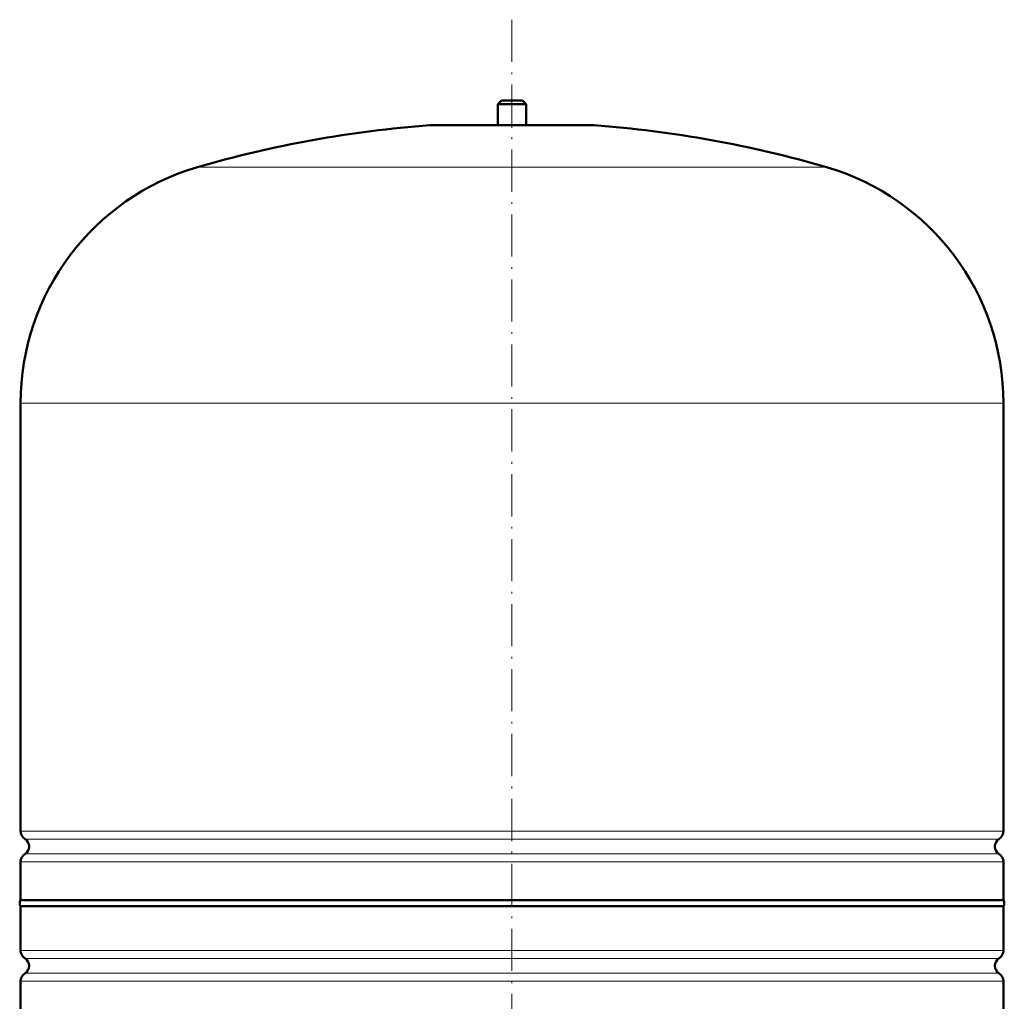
# Model space of a CAD drawing. Extents: x -1976 to 2357, y -1877 to 748.
# Tile 13 of 61: x -1029 to -749, y 138 to 418. Entities that reach past the tile are written whole.
import ezdxf

# ---------------------------------------------------------------- set-up
doc = ezdxf.new("R2010")
doc.units = 0
doc.linetypes.add('DASHDOT', pattern=[18.5, 12, -3, 0.5, -3])

msp = doc.modelspace()

# ---------------------------------------------------------------- linework, layer by layer
at = {"color": 7, "linetype": 'DASHDOT', "lineweight": 18}
msp.add_line((-889.04, 417.59), (-889.04, -86.7), dxfattribs=at)
at = {"color": 7, "lineweight": 50}
for p, q in [((-892.04, 394.52), (-893.04, 393.52)), ((-893.04, 393.52), (-889.04, 393.52)), ((-893.04, 393.52), (-893.04, 387.52)), ((-892.04, 394.52), (-889.04, 394.52)), ((-889.04, 394.52), (-886.04, 394.52)), ((-889.04, 393.52), (-885.04, 393.52)), ((-886.04, 394.52), (-885.04, 393.52)), ((-885.04, 393.52), (-885.04, 387.52)), ((-912.04, 387.52), (-866.04, 387.52)), ((-1029.04, 186.41), (-1029.04, 308.37)), ((-749.04, 186.41), (-749.04, 308.37)), ((-1029.04, 166.72), (-1029.04, 177.64)), ((-749.04, 166.72), (-749.04, 177.64)), ((-1029.04, 166.72), (-889.04, 166.72)), ((-889.04, 166.72), (-749.04, 166.72)), ((-749.04, 165.02), (-1029.04, 165.02)), ((-1029.04, 152.41), (-1029.04, 165.02)), ((-749.04, 165.02), (-749.04, 152.41)), ((-1029.04, 22.52), (-1029.04, 143.64)), ((-749.04, 143.64), (-749.04, 22.52))]:
    msp.add_line(p, q, dxfattribs=at)
at = {"color": 7, "linetype": 'DASHDOT', "lineweight": 18, "ltscale": 0.210416}
msp.add_line((-889.04, 395.23), (-889.04, 386.81), dxfattribs=at)
at = {"color": 7, "lineweight": 18}
for p, q in [((-889.04, 387.51), (-912.4, 387.51)), ((-865.67, 387.51), (-889.04, 387.51)), ((-889.04, 375.57), (-978.64, 375.57)), ((-799.44, 375.57), (-889.04, 375.57)), ((-889.04, 308.37), (-1029.04, 308.37)), ((-749.04, 308.37), (-889.04, 308.37)), ((-1029.04, 186.41), (-889.04, 186.41)), ((-889.04, 186.41), (-749.04, 186.41)), ((-889.04, 184.13), (-1027.79, 184.13)), ((-750.28, 184.13), (-889.04, 184.13)), ((-1027.79, 179.92), (-889.04, 179.92)), ((-889.04, 179.92), (-750.28, 179.92)), ((-889.04, 177.64), (-1029.04, 177.64)), ((-749.04, 177.64), (-889.04, 177.64)), ((-1029.04, 152.41), (-749.04, 152.41)), ((-1027.79, 150.13), (-750.28, 150.13)), ((-1027.79, 145.92), (-750.28, 145.92)), ((-749.04, 143.64), (-1029.04, 143.64))]:
    msp.add_line(p, q, dxfattribs=at)
at = {"color": 7, "lineweight": 50}
for centre, radius, start, end in [((-889.04, 68.37), 320, 94.1872, 106.2602), ((-912.04, 382.52), 5, 89.998, 94.1872), ((-866.04, 382.52), 5, 85.8128, 90.002), ((-889.04, 68.37), 320, 73.7398, 85.8128), ((-959.04, 308.37), 70, 106.2602, 180), ((-819.04, 308.37), 70, 0, 73.7398), ((-1026.34, 186.41), 2.7, 180, 237.421), ((-751.74, 186.41), 2.7, 302.579, 360), ((-1029.14, 182.02), 2.5, 302.579, 57.421), ((-748.94, 182.02), 2.5, 122.579, 237.421), ((-1026.34, 177.64), 2.7, 122.579, 180), ((-751.74, 177.64), 2.7, 0, 57.421), ((-1027.84, 165.87), 1.47, 144.7356, 215.2644), ((-750.24, 165.87), 1.47, 324.7356, 35.2644), ((-1026.34, 152.41), 2.7, 180, 237.421), ((-751.74, 152.41), 2.7, 302.579, 360), ((-1029.14, 148.02), 2.5, 302.579, 57.421), ((-748.94, 148.02), 2.5, 122.579, 237.421), ((-1026.34, 143.64), 2.7, 122.579, 180), ((-751.74, 143.64), 2.7, 0, 57.421)]:
    msp.add_arc(centre, radius, start, end, dxfattribs=at)

doc.saveas('drawing.dxf')
